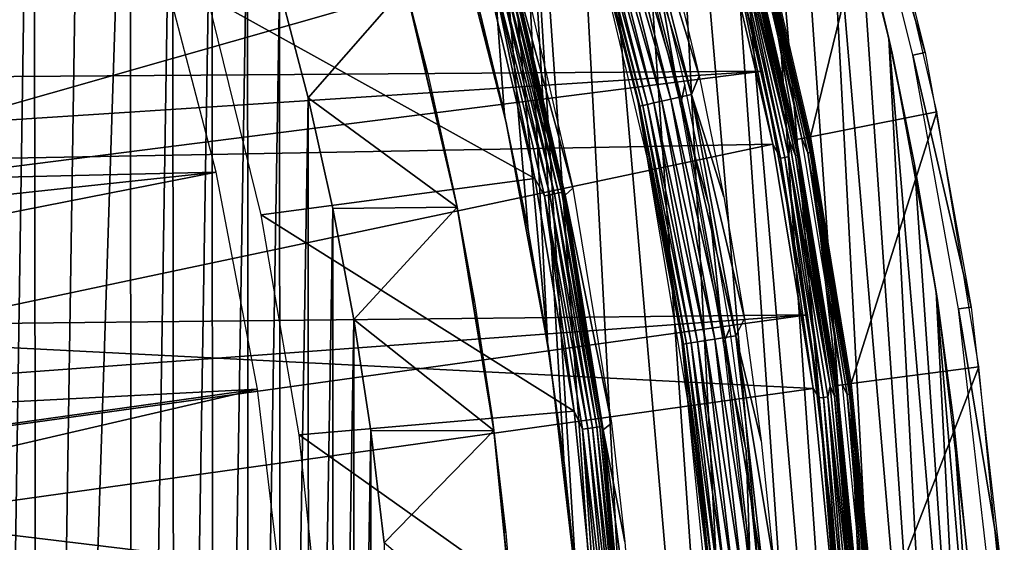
# Model space of a CAD drawing. Header units: millimetres. Extents: x -30.2 to 30.2, y -30.6 to 30.2.
# Tile 77 of 101: x 22.6 to 30.2, y 2.6 to 6.6. Entities that reach past the tile are written whole.
import ezdxf

# ---------------------------------------------------------------- set-up
doc = ezdxf.new("R2010")
doc.units = ezdxf.units.MM
doc.header["$LTSCALE"] = 65.185185
for name, color, linetype in [('1', 7, 'CONTINUOUS'), ('10', 7, 'CONTINUOUS'), ('13', 7, 'CONTINUOUS'), ('17', 7, 'CONTINUOUS'), ('18', 7, 'CONTINUOUS'), ('19', 7, 'CONTINUOUS'), ('2', 7, 'CONTINUOUS'), ('21', 7, 'CONTINUOUS'), ('23', 7, 'CONTINUOUS'), ('24', 7, 'CONTINUOUS'), ('3', 7, 'CONTINUOUS'), ('31', 7, 'CONTINUOUS'), ('33', 7, 'CONTINUOUS'), ('34', 7, 'CONTINUOUS'), ('36', 7, 'CONTINUOUS'), ('38', 7, 'CONTINUOUS'), ('40', 7, 'CONTINUOUS'), ('41', 7, 'CONTINUOUS'), ('44', 7, 'CONTINUOUS'), ('45', 7, 'CONTINUOUS'), ('5', 7, 'CONTINUOUS'), ('7', 7, 'CONTINUOUS'), ('9', 7, 'CONTINUOUS')]:
    doc.layers.add(name, color=color, linetype=linetype)

msp = doc.modelspace()

# ---------------------------------------------------------------- linework, layer by layer
at = {"layer": '1', "color": 251, "linetype": 'Continuous', "true_color": 0x4c4c4c}
for points in [[(26.4633, 7.0898, 0.1965), (26.876, 5.3154, 0.1965), (26.4063, 7.0321, 4.2035), (26.4633, 7.0898, 0.1965)], [(26.4063, 7.0321, 4.2035), (26.876, 5.3154, 0.1965), (26.8157, 5.2597, 4.2035), (26.4063, 7.0321, 4.2035)], [(26.876, 5.3154, 0.1965), (27.1701, 3.5151, 0.1965), (26.8157, 5.2597, 4.2035), (26.876, 5.3154, 0.1965)], [(26.8157, 5.2597, 4.2035), (27.1701, 3.5151, 0.1965), (27.1063, 3.4634, 4.2035), (26.8157, 5.2597, 4.2035)], [(27.1701, 3.5151, 0.1965), (27.2722, 2.6073, 0.1965), (27.1063, 3.4634, 4.2035), (27.1701, 3.5151, 0.1965)], [(27.2722, 2.6073, 0.1965), (27.344, 1.696, 0.1965), (27.1063, 3.4634, 4.2035), (27.2722, 2.6073, 0.1965)], [(27.1063, 3.4634, 4.2035), (27.344, 1.696, 0.1965), (27.2767, 1.6516, 4.2035), (27.1063, 3.4634, 4.2035)]]:
    msp.add_3dface(points, dxfattribs=at)
at = {"layer": '10', "color": 251, "linetype": 'Continuous', "true_color": 0x4c4c4c}
for points in [[(28.5884, 5.6866, 5.8165), (28.1553, 7.5442, 5.8165), (28.1912, 7.3926, 5.8533), (28.5884, 5.6866, 5.8165)], [(28.1021, 7.5299, 5.9508), (28.5344, 5.6759, 5.9508), (28.1642, 7.3855, 5.9217), (28.1021, 7.5299, 5.9508)], [(28.1642, 7.3855, 5.9217), (28.5795, 5.5659, 5.9217), (28.1808, 7.3899, 5.8888), (28.1642, 7.3855, 5.9217)], [(28.1912, 7.3926, 5.8533), (28.1808, 7.3899, 5.8888), (28.5963, 5.5691, 5.8888), (28.1912, 7.3926, 5.8533)], [(28.1808, 7.3899, 5.8888), (28.5795, 5.5659, 5.9217), (28.5963, 5.5691, 5.8888), (28.1808, 7.3899, 5.8888)], [(28.607, 5.5712, 5.8533), (28.5884, 5.6866, 5.8165), (28.1912, 7.3926, 5.8533), (28.607, 5.5712, 5.8533)], [(28.607, 5.5712, 5.8533), (28.1912, 7.3926, 5.8533), (28.5963, 5.5691, 5.8888), (28.607, 5.5712, 5.8533)], [(28.1642, 7.3855, 5.9217), (28.5344, 5.6759, 5.9508), (28.5795, 5.5659, 5.9217), (28.1642, 7.3855, 5.9217)], [(28.5344, 5.6759, 5.9508), (28.8446, 3.7975, 5.9508), (28.5795, 5.5659, 5.9217), (28.5344, 5.6759, 5.9508)], [(28.8991, 3.8046, 5.8165), (28.5884, 5.6866, 5.8165), (28.607, 5.5712, 5.8533), (28.8991, 3.8046, 5.8165)], [(28.5795, 5.5659, 5.9217), (28.8774, 3.7233, 5.9217), (28.5963, 5.5691, 5.8888), (28.5795, 5.5659, 5.9217)], [(28.5795, 5.5659, 5.9217), (28.8446, 3.7975, 5.9508), (28.8774, 3.7233, 5.9217), (28.5795, 5.5659, 5.9217)], [(28.607, 5.5712, 5.8533), (28.5963, 5.5691, 5.8888), (28.8944, 3.7255, 5.8888), (28.607, 5.5712, 5.8533)], [(28.5963, 5.5691, 5.8888), (28.8774, 3.7233, 5.9217), (28.8944, 3.7255, 5.8888), (28.5963, 5.5691, 5.8888)], [(28.9051, 3.7269, 5.8533), (28.8991, 3.8046, 5.8165), (28.607, 5.5712, 5.8533), (28.9051, 3.7269, 5.8533)], [(28.9051, 3.7269, 5.8533), (28.607, 5.5712, 5.8533), (28.8944, 3.7255, 5.8888), (28.9051, 3.7269, 5.8533)], [(28.8446, 3.7975, 5.9508), (29.0312, 1.9028, 5.9508), (28.8774, 3.7233, 5.9217), (28.8446, 3.7975, 5.9508)], [(29.0861, 1.9064, 5.8165), (28.8991, 3.8046, 5.8165), (28.9051, 3.7269, 5.8533), (29.0861, 1.9064, 5.8165)], [(28.8774, 3.7233, 5.9217), (29.0566, 1.8655, 5.9217), (28.8944, 3.7255, 5.8888), (28.8774, 3.7233, 5.9217)], [(28.8774, 3.7233, 5.9217), (29.0312, 1.9028, 5.9508), (29.0566, 1.8655, 5.9217), (28.8774, 3.7233, 5.9217)], [(28.9051, 3.7269, 5.8533), (28.8944, 3.7255, 5.8888), (29.0737, 1.8666, 5.8888), (28.9051, 3.7269, 5.8533)], [(28.8944, 3.7255, 5.8888), (29.0566, 1.8655, 5.9217), (29.0737, 1.8666, 5.8888), (28.8944, 3.7255, 5.8888)], [(29.0845, 1.8673, 5.8533), (29.0861, 1.9064, 5.8165), (28.9051, 3.7269, 5.8533), (29.0845, 1.8673, 5.8533)], [(29.0845, 1.8673, 5.8533), (28.9051, 3.7269, 5.8533), (29.0737, 1.8666, 5.8888), (29.0845, 1.8673, 5.8533)]]:
    msp.add_3dface(points, dxfattribs=at)
at = {"layer": '13', "color": 251, "linetype": 'Continuous', "true_color": 0x4c4c4c}
for points in [[(28.6283, 5.6945, 0.0598), (28.1945, 7.5547, 0.0598), (28.2585, 7.4103, 0.0907), (28.6283, 5.6945, 0.0598)], [(28.2499, 7.5695, 0.2035), (28.6845, 5.7057, 0.2035), (28.2868, 7.4177, 0.1641), (28.2499, 7.5695, 0.2035)], [(28.6932, 5.588, 0.1259), (28.2585, 7.4103, 0.0907), (28.2762, 7.4149, 0.1259), (28.6932, 5.588, 0.1259)], [(28.6752, 5.5845, 0.0907), (28.6283, 5.6945, 0.0598), (28.2585, 7.4103, 0.0907), (28.6752, 5.5845, 0.0907)], [(28.6752, 5.5845, 0.0907), (28.2585, 7.4103, 0.0907), (28.6932, 5.588, 0.1259), (28.6752, 5.5845, 0.0907)], [(28.2868, 7.4177, 0.1641), (28.704, 5.5901, 0.1641), (28.2762, 7.4149, 0.1259), (28.2868, 7.4177, 0.1641)], [(28.704, 5.5901, 0.1641), (28.6932, 5.588, 0.1259), (28.2762, 7.4149, 0.1259), (28.704, 5.5901, 0.1641)], [(28.2868, 7.4177, 0.1641), (28.6845, 5.7057, 0.2035), (28.704, 5.5901, 0.1641), (28.2868, 7.4177, 0.1641)], [(28.9394, 3.8099, 0.0598), (28.6283, 5.6945, 0.0598), (28.6752, 5.5845, 0.0907), (28.9394, 3.8099, 0.0598)], [(28.6845, 5.7057, 0.2035), (28.9962, 3.8174, 0.2035), (28.704, 5.5901, 0.1641), (28.6845, 5.7057, 0.2035)], [(28.9923, 3.7381, 0.1259), (28.6752, 5.5845, 0.0907), (28.6932, 5.588, 0.1259), (28.9923, 3.7381, 0.1259)], [(28.9741, 3.7358, 0.0907), (28.9394, 3.8099, 0.0598), (28.6752, 5.5845, 0.0907), (28.9741, 3.7358, 0.0907)], [(28.9741, 3.7358, 0.0907), (28.6752, 5.5845, 0.0907), (28.9923, 3.7381, 0.1259), (28.9741, 3.7358, 0.0907)], [(28.704, 5.5901, 0.1641), (29.0031, 3.7395, 0.1641), (28.6932, 5.588, 0.1259), (28.704, 5.5901, 0.1641)], [(29.0031, 3.7395, 0.1641), (28.9923, 3.7381, 0.1259), (28.6932, 5.588, 0.1259), (29.0031, 3.7395, 0.1641)], [(28.704, 5.5901, 0.1641), (28.9962, 3.8174, 0.2035), (29.0031, 3.7395, 0.1641), (28.704, 5.5901, 0.1641)], [(29.1266, 1.9091, 0.0598), (28.9394, 3.8099, 0.0598), (28.9741, 3.7358, 0.0907), (29.1266, 1.9091, 0.0598)], [(28.9962, 3.8174, 0.2035), (29.1838, 1.9128, 0.2035), (29.0031, 3.7395, 0.1641), (28.9962, 3.8174, 0.2035)], [(29.1722, 1.8729, 0.1259), (28.9741, 3.7358, 0.0907), (28.9923, 3.7381, 0.1259), (29.1722, 1.8729, 0.1259)], [(29.154, 1.8717, 0.0907), (29.1266, 1.9091, 0.0598), (28.9741, 3.7358, 0.0907), (29.154, 1.8717, 0.0907)], [(29.154, 1.8717, 0.0907), (28.9741, 3.7358, 0.0907), (29.1722, 1.8729, 0.1259), (29.154, 1.8717, 0.0907)], [(29.0031, 3.7395, 0.1641), (29.1831, 1.8736, 0.1641), (28.9923, 3.7381, 0.1259), (29.0031, 3.7395, 0.1641)], [(29.1831, 1.8736, 0.1641), (29.1722, 1.8729, 0.1259), (28.9923, 3.7381, 0.1259), (29.1831, 1.8736, 0.1641)], [(29.0031, 3.7395, 0.1641), (29.1838, 1.9128, 0.2035), (29.1831, 1.8736, 0.1641), (29.0031, 3.7395, 0.1641)]]:
    msp.add_3dface(points, dxfattribs=at)
at = {"layer": '17', "color": 4, "linetype": 'Continuous'}
for points in [[(27.3742, 5.9717, -30.4956), (27.0115, 7.3729, -32.6017), (26.9202, 7.7662, -30.4956), (27.3742, 5.9717, -30.4956)], [(27.4435, 5.5528, -32.6017), (27.0115, 7.3729, -32.6017), (27.3742, 5.9717, -30.4956), (27.4435, 5.5528, -32.6017)], [(27.5568, 5.0629, -30.4956), (27.4435, 5.5528, -32.6017), (27.3742, 5.9717, -30.4956), (27.5568, 5.0629, -30.4956)], [(27.7531, 3.7079, -32.6017), (27.4435, 5.5528, -32.6017), (27.7093, 4.1478, -30.4956), (27.7531, 3.7079, -32.6017)], [(27.7093, 4.1478, -30.4956), (27.4435, 5.5528, -32.6017), (27.5568, 5.0629, -30.4956), (27.7093, 4.1478, -30.4956)], [(27.8315, 3.2276, -30.4956), (27.7531, 3.7079, -32.6017), (27.7093, 4.1478, -30.4956), (27.8315, 3.2276, -30.4956)], [(27.9387, 1.8464, -32.6017), (27.7531, 3.7079, -32.6017), (27.9232, 2.3035, -30.4956), (27.9387, 1.8464, -32.6017)], [(27.9232, 2.3035, -30.4956), (27.7531, 3.7079, -32.6017), (27.8315, 3.2276, -30.4956), (27.9232, 2.3035, -30.4956)]]:
    msp.add_3dface(points, dxfattribs=at)
at = {"layer": '18', "color": 4, "linetype": 'Continuous'}
for points in [[(27.3252, 7.8544, -30.0075), (27.7843, 6.0324, -30.0075), (27.2449, 7.8303, -30.0299), (27.3252, 7.8544, -30.0075)], [(27.622, 7.0923, -30), (27.8418, 6.1736, -30), (27.3252, 7.8544, -30.0075), (27.622, 7.0923, -30)], [(27.3252, 7.8544, -30.0075), (27.8418, 6.1736, -30), (27.7843, 6.0324, -30.0075), (27.3252, 7.8544, -30.0075)], [(27.3742, 5.9717, -30.4956), (26.9202, 7.7662, -30.4956), (26.9366, 7.7387, -30.41), (27.3742, 5.9717, -30.4956)], [(27.0423, 7.7698, -30.177), (27.4964, 5.9668, -30.177), (26.9942, 7.7555, -30.2479), (27.0423, 7.7698, -30.177)], [(27.1013, 7.7874, -30.1159), (27.5564, 5.9805, -30.1159), (27.0423, 7.7698, -30.177), (27.1013, 7.7874, -30.1159)], [(27.0423, 7.7698, -30.177), (27.5564, 5.9805, -30.1159), (27.4964, 5.9668, -30.177), (27.0423, 7.7698, -30.177)], [(27.1695, 7.8077, -30.0663), (27.6259, 5.9962, -30.0663), (27.1013, 7.7874, -30.1159), (27.1695, 7.8077, -30.0663)], [(27.1013, 7.7874, -30.1159), (27.6259, 5.9962, -30.0663), (27.5564, 5.9805, -30.1159), (27.1013, 7.7874, -30.1159)], [(27.2449, 7.8303, -30.0299), (27.7026, 6.0137, -30.0299), (27.1695, 7.8077, -30.0663), (27.2449, 7.8303, -30.0299)], [(27.1695, 7.8077, -30.0663), (27.7026, 6.0137, -30.0299), (27.6259, 5.9962, -30.0663), (27.1695, 7.8077, -30.0663)], [(27.2449, 7.8303, -30.0299), (27.7843, 6.0324, -30.0075), (27.7026, 6.0137, -30.0299), (27.2449, 7.8303, -30.0299)], [(26.9366, 7.7387, -30.41), (26.9586, 7.7451, -30.3263), (27.4113, 5.9478, -30.3263), (26.9366, 7.7387, -30.41)], [(27.3889, 5.9429, -30.41), (27.3742, 5.9717, -30.4956), (26.9366, 7.7387, -30.41), (27.3889, 5.9429, -30.41)], [(27.3889, 5.9429, -30.41), (26.9366, 7.7387, -30.41), (27.4113, 5.9478, -30.3263), (27.3889, 5.9429, -30.41)], [(26.9942, 7.7555, -30.2479), (27.4475, 5.9558, -30.2479), (26.9586, 7.7451, -30.3263), (26.9942, 7.7555, -30.2479)], [(26.9586, 7.7451, -30.3263), (27.4475, 5.9558, -30.2479), (27.4113, 5.9478, -30.3263), (26.9586, 7.7451, -30.3263)], [(26.9942, 7.7555, -30.2479), (27.4964, 5.9668, -30.177), (27.4475, 5.9558, -30.2479), (26.9942, 7.7555, -30.2479)], [(27.8418, 6.1736, -30), (28.031, 5.2479, -30), (27.7843, 6.0324, -30.0075), (27.8418, 6.1736, -30)], [(27.7843, 6.0324, -30.0075), (28.1221, 4.1842, -30.0075), (27.7026, 6.0137, -30.0299), (27.7843, 6.0324, -30.0075)], [(28.031, 5.2479, -30), (28.1895, 4.3163, -30), (27.7843, 6.0324, -30.0075), (28.031, 5.2479, -30)], [(27.7843, 6.0324, -30.0075), (28.1895, 4.3163, -30), (28.1221, 4.1842, -30.0075), (27.7843, 6.0324, -30.0075)], [(27.5568, 5.0629, -30.4956), (27.3742, 5.9717, -30.4956), (27.3889, 5.9429, -30.41), (27.5568, 5.0629, -30.4956)], [(27.4475, 5.9558, -30.2479), (27.7809, 4.1301, -30.2479), (27.4113, 5.9478, -30.3263), (27.4475, 5.9558, -30.2479)], [(27.4964, 5.9668, -30.177), (27.8304, 4.1378, -30.177), (27.4475, 5.9558, -30.2479), (27.4964, 5.9668, -30.177)], [(27.4475, 5.9558, -30.2479), (27.8304, 4.1378, -30.177), (27.7809, 4.1301, -30.2479), (27.4475, 5.9558, -30.2479)], [(27.5564, 5.9805, -30.1159), (27.8912, 4.1474, -30.1159), (27.4964, 5.9668, -30.177), (27.5564, 5.9805, -30.1159)], [(27.4964, 5.9668, -30.177), (27.8912, 4.1474, -30.1159), (27.8304, 4.1378, -30.177), (27.4964, 5.9668, -30.177)], [(27.6259, 5.9962, -30.0663), (27.9616, 4.1586, -30.0663), (27.5564, 5.9805, -30.1159), (27.6259, 5.9962, -30.0663)], [(27.5564, 5.9805, -30.1159), (27.9616, 4.1586, -30.0663), (27.8912, 4.1474, -30.1159), (27.5564, 5.9805, -30.1159)], [(27.7026, 6.0137, -30.0299), (28.0393, 4.1709, -30.0299), (27.6259, 5.9962, -30.0663), (27.7026, 6.0137, -30.0299)], [(27.6259, 5.9962, -30.0663), (28.0393, 4.1709, -30.0299), (27.9616, 4.1586, -30.0663), (27.6259, 5.9962, -30.0663)], [(27.7026, 6.0137, -30.0299), (28.1221, 4.1842, -30.0075), (28.0393, 4.1709, -30.0299), (27.7026, 6.0137, -30.0299)], [(27.3889, 5.9429, -30.41), (27.4113, 5.9478, -30.3263), (27.7443, 4.1244, -30.3263), (27.3889, 5.9429, -30.41)], [(27.7215, 4.121, -30.41), (27.5568, 5.0629, -30.4956), (27.3889, 5.9429, -30.41), (27.7215, 4.121, -30.41)], [(27.7215, 4.121, -30.41), (27.3889, 5.9429, -30.41), (27.7443, 4.1244, -30.3263), (27.7215, 4.121, -30.41)], [(27.4113, 5.9478, -30.3263), (27.7809, 4.1301, -30.2479), (27.7443, 4.1244, -30.3263), (27.4113, 5.9478, -30.3263)], [(27.7093, 4.1478, -30.4956), (27.5568, 5.0629, -30.4956), (27.7215, 4.121, -30.41), (27.7093, 4.1478, -30.4956)], [(28.1895, 4.3163, -30), (28.317, 3.3798, -30), (28.1221, 4.1842, -30.0075), (28.1895, 4.3163, -30)], [(27.8315, 3.2276, -30.4956), (27.7093, 4.1478, -30.4956), (27.7215, 4.121, -30.41), (27.8315, 3.2276, -30.4956)], [(27.8912, 4.1474, -30.1159), (28.1042, 2.2963, -30.1159), (27.8304, 4.1378, -30.177), (27.8912, 4.1474, -30.1159)], [(27.9616, 4.1586, -30.0663), (28.1752, 2.3028, -30.0663), (27.8912, 4.1474, -30.1159), (27.9616, 4.1586, -30.0663)], [(27.8912, 4.1474, -30.1159), (28.1752, 2.3028, -30.0663), (28.1042, 2.2963, -30.1159), (27.8912, 4.1474, -30.1159)], [(28.0393, 4.1709, -30.0299), (28.2536, 2.3099, -30.0299), (27.9616, 4.1586, -30.0663), (28.0393, 4.1709, -30.0299)], [(27.9616, 4.1586, -30.0663), (28.2536, 2.3099, -30.0299), (28.1752, 2.3028, -30.0663), (27.9616, 4.1586, -30.0663)], [(28.1221, 4.1842, -30.0075), (28.337, 2.3176, -30.0075), (28.0393, 4.1709, -30.0299), (28.1221, 4.1842, -30.0075)], [(28.0393, 4.1709, -30.0299), (28.337, 2.3176, -30.0075), (28.2536, 2.3099, -30.0299), (28.0393, 4.1709, -30.0299)], [(28.317, 3.3798, -30), (28.4135, 2.4397, -30), (28.1221, 4.1842, -30.0075), (28.317, 3.3798, -30)], [(28.1221, 4.1842, -30.0075), (28.4135, 2.4397, -30), (28.337, 2.3176, -30.0075), (28.1221, 4.1842, -30.0075)], [(27.7215, 4.121, -30.41), (27.7443, 4.1244, -30.3263), (27.9561, 2.2831, -30.3263), (27.7215, 4.121, -30.41)], [(27.9332, 2.2812, -30.41), (27.8315, 3.2276, -30.4956), (27.7215, 4.121, -30.41), (27.9332, 2.2812, -30.41)], [(27.9332, 2.2812, -30.41), (27.7215, 4.121, -30.41), (27.9561, 2.2831, -30.3263), (27.9332, 2.2812, -30.41)], [(27.7809, 4.1301, -30.2479), (27.993, 2.2863, -30.2479), (27.7443, 4.1244, -30.3263), (27.7809, 4.1301, -30.2479)], [(27.7443, 4.1244, -30.3263), (27.993, 2.2863, -30.2479), (27.9561, 2.2831, -30.3263), (27.7443, 4.1244, -30.3263)], [(27.8304, 4.1378, -30.177), (28.0429, 2.2908, -30.177), (27.7809, 4.1301, -30.2479), (27.8304, 4.1378, -30.177)], [(27.7809, 4.1301, -30.2479), (28.0429, 2.2908, -30.177), (27.993, 2.2863, -30.2479), (27.7809, 4.1301, -30.2479)], [(27.8304, 4.1378, -30.177), (28.1042, 2.2963, -30.1159), (28.0429, 2.2908, -30.177), (27.8304, 4.1378, -30.177)], [(27.9232, 2.3035, -30.4956), (27.8315, 3.2276, -30.4956), (27.9332, 2.2812, -30.41), (27.9232, 2.3035, -30.4956)]]:
    msp.add_3dface(points, dxfattribs=at)
at = {"layer": '19', "color": 4, "linetype": 'Continuous'}
for points in [[(28.2596, 7.5721, -0.1933), (28.6943, 5.7076, -0.1933), (29.2126, 7.8275, -29.7933), (28.2596, 7.5721, -0.1933)], [(29.2126, 7.8275, -29.7933), (28.6943, 5.7076, -0.1933), (29.662, 5.9001, -29.7933), (29.2126, 7.8275, -29.7933)], [(28.6943, 5.7076, -0.1933), (29.0062, 3.8187, -0.1933), (29.662, 5.9001, -29.7933), (28.6943, 5.7076, -0.1933)], [(29.662, 5.9001, -29.7933), (29.0062, 3.8187, -0.1933), (29.9844, 3.9475, -29.7933), (29.662, 5.9001, -29.7933)], [(29.0062, 3.8187, -0.1933), (29.1938, 1.9135, -0.1933), (29.9844, 3.9475, -29.7933), (29.0062, 3.8187, -0.1933)], [(29.9844, 3.9475, -29.7933), (29.1938, 1.9135, -0.1933), (30.1784, 1.978, -29.7933), (29.9844, 3.9475, -29.7933)]]:
    msp.add_3dface(points, dxfattribs=at)
at = {"layer": '2', "color": 251, "linetype": 'Continuous', "true_color": 0x4c4c4c}
for points in [[(26.5854, 5.3888, 4.4), (24.0784, 6.782, 4.4), (26.1658, 7.1539, 4.4), (26.5854, 5.3888, 4.4)], [(24.4883, 5.1113, 4.4), (24.0784, 6.782, 4.4), (26.5854, 5.3888, 4.4), (24.4883, 5.1113, 4.4)], [(26.8852, 3.6069, 4.4), (24.4883, 5.1113, 4.4), (26.5854, 5.3888, 4.4), (26.8852, 3.6069, 4.4)], [(24.7804, 3.4267, 4.4), (24.4883, 5.1113, 4.4), (26.8852, 3.6069, 4.4), (24.7804, 3.4267, 4.4)], [(27.0659, 1.8022, 4.4), (24.7804, 3.4267, 4.4), (26.8852, 3.6069, 4.4), (27.0659, 1.8022, 4.4)], [(24.9562, 1.7236, 4.4), (24.7804, 3.4267, 4.4), (27.0659, 1.8022, 4.4), (24.9562, 1.7236, 4.4)]]:
    msp.add_3dface(points, dxfattribs=at)
at = {"layer": '21', "color": 4, "linetype": 'Continuous'}
for points in [[(24.8486, 6.0057, -2), (24.6306, 6.8455, -2), (25.595, 6.8582, -30), (24.8486, 6.0057, -2)], [(25.9888, 5.1695, -30), (24.8486, 6.0057, -2), (25.595, 6.8582, -30), (25.9888, 5.1695, -30)], [(25.0383, 5.159, -2), (24.8486, 6.0057, -2), (25.9888, 5.1695, -30), (25.0383, 5.159, -2)], [(25.1989, 4.3085, -2), (25.0383, 5.159, -2), (25.9888, 5.1695, -30), (25.1989, 4.3085, -2)], [(26.2712, 3.4587, -30), (25.1989, 4.3085, -2), (25.9888, 5.1695, -30), (26.2712, 3.4587, -30)], [(25.3299, 3.4559, -2), (25.1989, 4.3085, -2), (26.2712, 3.4587, -30), (25.3299, 3.4559, -2)], [(25.4319, 2.5989, -2), (25.3299, 3.4559, -2), (26.2712, 3.4587, -30), (25.4319, 2.5989, -2)], [(26.4412, 1.733, -30), (25.4319, 2.5989, -2), (26.2712, 3.4587, -30), (26.4412, 1.733, -30)]]:
    msp.add_3dface(points, dxfattribs=at)
at = {"layer": '23', "color": 4, "linetype": 'Continuous'}
for points in [[(22.3398, 12.4283, -2), (22.7469, 11.6674, -2), (22.381, -12.354, -2), (22.3398, 12.4283, -2)], [(22.7469, 11.6674, -2), (22.7816, -11.5995, -2), (22.381, -12.354, -2), (22.7469, 11.6674, -2)], [(22.7469, 11.6674, -2), (23.1274, 10.8933, -2), (22.7816, -11.5995, -2), (22.7469, 11.6674, -2)], [(23.1274, 10.8933, -2), (23.4826, 10.1045, -2), (22.7816, -11.5995, -2), (23.1274, 10.8933, -2)], [(23.4826, 10.1045, -2), (23.5057, -10.0515, -2), (22.7816, -11.5995, -2), (23.4826, 10.1045, -2)], [(23.4826, 10.1045, -2), (23.8113, 9.3038, -2), (23.5057, -10.0515, -2), (23.4826, 10.1045, -2)], [(23.8113, 9.3038, -2), (23.8293, -9.2584, -2), (23.5057, -10.0515, -2), (23.8113, 9.3038, -2)], [(23.8113, 9.3038, -2), (24.1124, 8.4934, -2), (23.8293, -9.2584, -2), (23.8113, 9.3038, -2)], [(24.1124, 8.4934, -2), (24.1261, -8.455, -2), (23.8293, -9.2584, -2), (24.1124, 8.4934, -2)], [(24.1124, 8.4934, -2), (24.3851, 7.6752, -2), (24.1261, -8.455, -2), (24.1124, 8.4934, -2)], [(24.3851, 7.6752, -2), (24.3952, -7.6424, -2), (24.1261, -8.455, -2), (24.3851, 7.6752, -2)], [(24.3851, 7.6752, -2), (24.6306, 6.8455, -2), (24.3952, -7.6424, -2), (24.3851, 7.6752, -2)], [(24.6306, 6.8455, -2), (24.6382, -6.8168, -2), (24.3952, -7.6424, -2), (24.6306, 6.8455, -2)], [(24.6306, 6.8455, -2), (24.8486, 6.0057, -2), (24.6382, -6.8168, -2), (24.6306, 6.8455, -2)], [(24.8486, 6.0057, -2), (24.8544, -5.9803, -2), (24.6382, -6.8168, -2), (24.8486, 6.0057, -2)], [(24.8486, 6.0057, -2), (25.0383, 5.159, -2), (24.8544, -5.9803, -2), (24.8486, 6.0057, -2)], [(25.0383, 5.159, -2), (25.0427, -5.1366, -2), (24.8544, -5.9803, -2), (25.0383, 5.159, -2)], [(25.0383, 5.159, -2), (25.1989, 4.3085, -2), (25.0427, -5.1366, -2), (25.0383, 5.159, -2)], [(25.1989, 4.3085, -2), (25.2021, -4.2893, -2), (25.0427, -5.1366, -2), (25.1989, 4.3085, -2)], [(25.1989, 4.3085, -2), (25.3299, 3.4559, -2), (25.2021, -4.2893, -2), (25.1989, 4.3085, -2)], [(25.3299, 3.4559, -2), (25.332, -3.4404, -2), (25.2021, -4.2893, -2), (25.3299, 3.4559, -2)], [(25.3299, 3.4559, -2), (25.4319, 2.5989, -2), (25.332, -3.4404, -2), (25.3299, 3.4559, -2)]]:
    msp.add_3dface(points, dxfattribs=at)
at = {"layer": '24', "color": 4, "linetype": 'Continuous'}
for points in [[(25.7626, 6.199, -32.8), (25.595, 6.8582, -30), (25.5388, 7.0645, -32.8), (25.7626, 6.199, -32.8)], [(25.9888, 5.1695, -30), (25.595, 6.8582, -30), (25.9572, 5.3258, -32.8), (25.9888, 5.1695, -30)], [(25.9572, 5.3258, -32.8), (25.595, 6.8582, -30), (25.7626, 6.199, -32.8), (25.9572, 5.3258, -32.8)], [(26.1221, 4.4468, -32.8), (25.9888, 5.1695, -30), (25.9572, 5.3258, -32.8), (26.1221, 4.4468, -32.8)], [(26.2712, 3.4587, -30), (25.9888, 5.1695, -30), (26.2572, 3.5635, -32.8), (26.2712, 3.4587, -30)], [(26.2572, 3.5635, -32.8), (25.9888, 5.1695, -30), (26.1221, 4.4468, -32.8), (26.2572, 3.5635, -32.8)], [(26.3624, 2.6762, -32.8), (26.2712, 3.4587, -30), (26.2572, 3.5635, -32.8), (26.3624, 2.6762, -32.8)], [(26.4412, 1.733, -30), (26.2712, 3.4587, -30), (26.4377, 1.7858, -32.8), (26.4412, 1.733, -30)], [(26.4377, 1.7858, -32.8), (26.2712, 3.4587, -30), (26.3624, 2.6762, -32.8), (26.4377, 1.7858, -32.8)]]:
    msp.add_3dface(points, dxfattribs=at)
at = {"layer": '3', "color": 251, "linetype": 'Continuous', "true_color": 0x4c4c4c}
for points in [[(26.5854, 5.3888, 4.4), (26.1658, 7.1539, 4.4), (26.2481, 7.0194, 4.3951), (26.5854, 5.3888, 4.4)], [(26.6983, 5.2645, 4.3807), (26.2481, 7.0194, 4.3951), (26.2886, 7.0302, 4.3807), (26.6983, 5.2645, 4.3807)], [(26.6572, 5.2564, 4.3951), (26.5854, 5.3888, 4.4), (26.2481, 7.0194, 4.3951), (26.6572, 5.2564, 4.3951)], [(26.6572, 5.2564, 4.3951), (26.2481, 7.0194, 4.3951), (26.6983, 5.2645, 4.3807), (26.6572, 5.2564, 4.3951)], [(26.7353, 5.2718, 4.3574), (26.2886, 7.0302, 4.3807), (26.325, 7.0399, 4.3574), (26.7353, 5.2718, 4.3574)], [(26.6983, 5.2645, 4.3807), (26.2886, 7.0302, 4.3807), (26.7353, 5.2718, 4.3574), (26.6983, 5.2645, 4.3807)], [(26.7663, 5.2779, 4.3263), (26.325, 7.0399, 4.3574), (26.3556, 7.0481, 4.3263), (26.7663, 5.2779, 4.3263)], [(26.7353, 5.2718, 4.3574), (26.325, 7.0399, 4.3574), (26.7663, 5.2779, 4.3263), (26.7353, 5.2718, 4.3574)], [(26.7899, 5.2825, 4.2891), (26.3556, 7.0481, 4.3263), (26.3788, 7.0543, 4.2891), (26.7899, 5.2825, 4.2891)], [(26.7663, 5.2779, 4.3263), (26.3556, 7.0481, 4.3263), (26.7899, 5.2825, 4.2891), (26.7663, 5.2779, 4.3263)], [(26.8048, 5.2855, 4.2474), (26.3788, 7.0543, 4.2891), (26.3935, 7.0582, 4.2474), (26.8048, 5.2855, 4.2474)], [(26.7899, 5.2825, 4.2891), (26.3788, 7.0543, 4.2891), (26.8048, 5.2855, 4.2474), (26.7899, 5.2825, 4.2891)], [(26.4063, 7.0321, 4.2035), (26.8048, 5.2855, 4.2474), (26.3935, 7.0582, 4.2474), (26.4063, 7.0321, 4.2035)], [(26.4063, 7.0321, 4.2035), (26.8157, 5.2597, 4.2035), (26.8048, 5.2855, 4.2474), (26.4063, 7.0321, 4.2035)], [(26.8852, 3.6069, 4.4), (26.5854, 5.3888, 4.4), (26.6572, 5.2564, 4.3951), (26.8852, 3.6069, 4.4)], [(27.0583, 3.4843, 4.3263), (26.7353, 5.2718, 4.3574), (26.7663, 5.2779, 4.3263), (27.0583, 3.4843, 4.3263)], [(27.0821, 3.4874, 4.2891), (26.7663, 5.2779, 4.3263), (26.7899, 5.2825, 4.2891), (27.0821, 3.4874, 4.2891)], [(27.0583, 3.4843, 4.3263), (26.7663, 5.2779, 4.3263), (27.0821, 3.4874, 4.2891), (27.0583, 3.4843, 4.3263)], [(27.0972, 3.4893, 4.2474), (26.7899, 5.2825, 4.2891), (26.8048, 5.2855, 4.2474), (27.0972, 3.4893, 4.2474)], [(27.0821, 3.4874, 4.2891), (26.7899, 5.2825, 4.2891), (27.0972, 3.4893, 4.2474), (27.0821, 3.4874, 4.2891)], [(26.8157, 5.2597, 4.2035), (27.0972, 3.4893, 4.2474), (26.8048, 5.2855, 4.2474), (26.8157, 5.2597, 4.2035)], [(26.9895, 3.4754, 4.3807), (26.6572, 5.2564, 4.3951), (26.6983, 5.2645, 4.3807), (26.9895, 3.4754, 4.3807)], [(26.948, 3.4701, 4.3951), (26.8852, 3.6069, 4.4), (26.6572, 5.2564, 4.3951), (26.948, 3.4701, 4.3951)], [(26.948, 3.4701, 4.3951), (26.6572, 5.2564, 4.3951), (26.9895, 3.4754, 4.3807), (26.948, 3.4701, 4.3951)], [(27.0269, 3.4802, 4.3574), (26.6983, 5.2645, 4.3807), (26.7353, 5.2718, 4.3574), (27.0269, 3.4802, 4.3574)], [(26.9895, 3.4754, 4.3807), (26.6983, 5.2645, 4.3807), (27.0269, 3.4802, 4.3574), (26.9895, 3.4754, 4.3807)], [(27.0269, 3.4802, 4.3574), (26.7353, 5.2718, 4.3574), (27.0583, 3.4843, 4.3263), (27.0269, 3.4802, 4.3574)], [(26.8157, 5.2597, 4.2035), (27.1063, 3.4634, 4.2035), (27.0972, 3.4893, 4.2474), (26.8157, 5.2597, 4.2035)], [(27.0659, 1.8022, 4.4), (26.8852, 3.6069, 4.4), (26.948, 3.4701, 4.3951), (27.0659, 1.8022, 4.4)], [(27.161, 1.671, 4.3807), (26.948, 3.4701, 4.3951), (26.9895, 3.4754, 4.3807), (27.161, 1.671, 4.3807)], [(27.1192, 1.6684, 4.3951), (27.0659, 1.8022, 4.4), (26.948, 3.4701, 4.3951), (27.1192, 1.6684, 4.3951)], [(27.1192, 1.6684, 4.3951), (26.948, 3.4701, 4.3951), (27.161, 1.671, 4.3807), (27.1192, 1.6684, 4.3951)], [(27.1987, 1.6733, 4.3574), (26.9895, 3.4754, 4.3807), (27.0269, 3.4802, 4.3574), (27.1987, 1.6733, 4.3574)], [(27.161, 1.671, 4.3807), (26.9895, 3.4754, 4.3807), (27.1987, 1.6733, 4.3574), (27.161, 1.671, 4.3807)], [(27.2302, 1.6752, 4.3263), (27.0269, 3.4802, 4.3574), (27.0583, 3.4843, 4.3263), (27.2302, 1.6752, 4.3263)], [(27.1987, 1.6733, 4.3574), (27.0269, 3.4802, 4.3574), (27.2302, 1.6752, 4.3263), (27.1987, 1.6733, 4.3574)], [(27.2542, 1.6767, 4.2891), (27.0583, 3.4843, 4.3263), (27.0821, 3.4874, 4.2891), (27.2542, 1.6767, 4.2891)], [(27.2302, 1.6752, 4.3263), (27.0583, 3.4843, 4.3263), (27.2542, 1.6767, 4.2891), (27.2302, 1.6752, 4.3263)], [(27.2694, 1.6776, 4.2474), (27.0821, 3.4874, 4.2891), (27.0972, 3.4893, 4.2474), (27.2694, 1.6776, 4.2474)], [(27.2542, 1.6767, 4.2891), (27.0821, 3.4874, 4.2891), (27.2694, 1.6776, 4.2474), (27.2542, 1.6767, 4.2891)], [(27.1063, 3.4634, 4.2035), (27.2694, 1.6776, 4.2474), (27.0972, 3.4893, 4.2474), (27.1063, 3.4634, 4.2035)], [(27.1063, 3.4634, 4.2035), (27.2767, 1.6516, 4.2035), (27.2694, 1.6776, 4.2474), (27.1063, 3.4634, 4.2035)]]:
    msp.add_3dface(points, dxfattribs=at)
at = {"layer": '31', "color": 251, "linetype": 'Continuous', "true_color": 0x4c4c4c}
for points in [[(29.5719, 6.352, -30.2035), (29, 8.246, -35.7544), (29.0932, 8.2725, -30.2035), (29.5719, 6.352, -30.2035)], [(29.4772, 6.3317, -35.7544), (29, 8.246, -35.7544), (29.5719, 6.352, -30.2035), (29.4772, 6.3317, -35.7544)], [(29.9241, 4.4043, -30.2035), (29.4772, 6.3317, -35.7544), (29.5719, 6.352, -30.2035), (29.9241, 4.4043, -30.2035)], [(29.8282, 4.3902, -35.7544), (29.4772, 6.3317, -35.7544), (29.9241, 4.4043, -30.2035), (29.8282, 4.3902, -35.7544)], [(30.1481, 2.4378, -30.2035), (29.8282, 4.3902, -35.7544), (29.9241, 4.4043, -30.2035), (30.1481, 2.4378, -30.2035)], [(30.0515, 2.4299, -35.7544), (29.8282, 4.3902, -35.7544), (30.1481, 2.4378, -30.2035), (30.0515, 2.4299, -35.7544)]]:
    msp.add_3dface(points, dxfattribs=at)
at = {"layer": '33', "color": 251, "linetype": 'Continuous', "true_color": 0x4c4c4c}
for points in [[(27.6989, 5.9497, -33.9544), (27.5124, 7.0264, -30.2456), (27.2505, 7.7485, -33.9544), (27.6989, 5.9497, -33.9544)], [(27.7314, 6.1047, -30.2456), (27.5124, 7.0264, -30.2456), (27.6989, 5.9497, -33.9544), (27.7314, 6.1047, -30.2456)], [(27.9196, 5.1763, -30.2456), (27.7314, 6.1047, -30.2456), (27.6989, 5.9497, -33.9544), (27.9196, 5.1763, -30.2456)], [(28.0287, 4.1253, -33.9544), (27.9196, 5.1763, -30.2456), (27.6989, 5.9497, -33.9544), (28.0287, 4.1253, -33.9544)], [(28.0768, 4.2422, -30.2456), (27.9196, 5.1763, -30.2456), (28.0287, 4.1253, -33.9544), (28.0768, 4.2422, -30.2456)], [(28.2026, 3.3033, -30.2456), (28.0768, 4.2422, -30.2456), (28.0287, 4.1253, -33.9544), (28.2026, 3.3033, -30.2456)], [(28.2385, 2.2833, -33.9544), (28.2026, 3.3033, -30.2456), (28.0287, 4.1253, -33.9544), (28.2385, 2.2833, -33.9544)], [(28.2971, 2.3607, -30.2456), (28.2026, 3.3033, -30.2456), (28.2385, 2.2833, -33.9544), (28.2971, 2.3607, -30.2456)]]:
    msp.add_3dface(points, dxfattribs=at)
at = {"layer": '34', "color": 251, "linetype": 'Continuous', "true_color": 0x4c4c4c}
for points in [[(25.9185, 7.5652, -36), (26.3659, 5.8172, -36), (25.9185, 7.5652, -34.2), (25.9185, 7.5652, -36)], [(25.9185, 7.5652, -34.2), (26.3659, 5.8172, -36), (26.3659, 5.8172, -34.2), (25.9185, 7.5652, -34.2)], [(26.3659, 5.8172, -36), (26.6956, 4.0431, -36), (26.3659, 5.8172, -34.2), (26.3659, 5.8172, -36)], [(26.3659, 5.8172, -34.2), (26.6956, 4.0431, -36), (26.6956, 4.0431, -34.2), (26.3659, 5.8172, -34.2)], [(26.6956, 4.0431, -36), (26.906, 2.251, -36), (26.6956, 4.0431, -34.2), (26.6956, 4.0431, -36)], [(26.6956, 4.0431, -34.2), (26.906, 2.251, -36), (26.906, 2.251, -34.2), (26.6956, 4.0431, -34.2)]]:
    msp.add_3dface(points, dxfattribs=at)
at = {"layer": '36', "color": 251, "linetype": 'Continuous', "true_color": 0x4c4c4c}
for points in [[(28.8538, 8.2132, -36), (29.3209, 6.3469, -36), (29.0691, 7.4144, -436), (28.8538, 8.2132, -36)], [(29.0691, 7.4144, -436), (29.3209, 6.3469, -36), (29.2955, 6.4595, -436), (29.0691, 7.4144, -436)], [(29.2955, 6.4595, -436), (29.3209, 6.3469, -36), (29.491, 5.495, -436), (29.2955, 6.4595, -436)], [(29.3209, 6.3469, -36), (29.6674, 4.4546, -36), (29.491, 5.495, -436), (29.3209, 6.3469, -36)], [(29.491, 5.495, -436), (29.6674, 4.4546, -36), (29.6556, 4.5209, -436), (29.491, 5.495, -436)], [(29.6556, 4.5209, -436), (29.6674, 4.4546, -36), (29.7892, 3.5372, -436), (29.6556, 4.5209, -436)], [(29.6674, 4.4546, -36), (29.8919, 2.544, -36), (29.7892, 3.5372, -436), (29.6674, 4.4546, -36)], [(29.7892, 3.5372, -436), (29.8919, 2.544, -36), (29.8919, 2.544, -436), (29.7892, 3.5372, -436)]]:
    msp.add_3dface(points, dxfattribs=at)
at = {"layer": '38', "color": 251, "linetype": 'Continuous', "true_color": 0x4c4c4c}
for points in [[(26.1414, 6.7547, -36), (26.1421, 6.7494, -436), (26.3536, 5.8725, -36), (26.1414, 6.7547, -36)], [(26.1421, 6.7494, -436), (26.3514, 5.876, -436), (26.3536, 5.8725, -36), (26.1421, 6.7494, -436)], [(26.3514, 5.876, -436), (26.5321, 4.9934, -436), (26.536, 4.9838, -36), (26.3514, 5.876, -436)], [(26.3536, 5.8725, -36), (26.3514, 5.876, -436), (26.536, 4.9838, -36), (26.3536, 5.8725, -36)], [(26.5321, 4.9934, -436), (26.6842, 4.1014, -436), (26.6885, 4.0898, -36), (26.5321, 4.9934, -436)], [(26.536, 4.9838, -36), (26.5321, 4.9934, -436), (26.6885, 4.0898, -36), (26.536, 4.9838, -36)], [(26.6842, 4.1014, -436), (26.8078, 3.2001, -436), (26.8107, 3.1914, -36), (26.6842, 4.1014, -436)], [(26.6885, 4.0898, -36), (26.6842, 4.1014, -436), (26.8107, 3.1914, -36), (26.6885, 4.0898, -36)], [(26.8078, 3.2001, -436), (26.9027, 2.2896, -436), (26.8107, 3.1914, -36), (26.8078, 3.2001, -436)], [(26.8107, 3.1914, -36), (26.9027, 2.2896, -436), (26.9027, 2.2896, -36), (26.8107, 3.1914, -36)]]:
    msp.add_3dface(points, dxfattribs=at)
at = {"layer": '40', "color": 251, "linetype": 'Continuous', "true_color": 0x4c4c4c}
for points in [[(25.6429, 15.5705, -436), (26.1381, 14.7232, -436), (26.6842, 4.1014, -436), (25.6429, 15.5705, -436)], [(25.6429, 15.5705, -436), (26.6842, 4.1014, -436), (26.5321, 4.9934, -436), (25.6429, 15.5705, -436)], [(25.6429, 15.5705, -436), (26.5321, 4.9934, -436), (26.3514, 5.876, -436), (25.6429, 15.5705, -436)], [(25.6429, 15.5705, -436), (26.3514, 5.876, -436), (26.1421, 6.7494, -436), (25.6429, 15.5705, -436)], [(26.1381, 14.7232, -436), (26.6075, 13.8546, -436), (27.9334, -10.9419, -436), (26.1381, 14.7232, -436)], [(26.1381, 14.7232, -436), (27.9334, -10.9419, -436), (26.9027, 2.2896, -436), (26.1381, 14.7232, -436)], [(26.1381, 14.7232, -436), (26.9027, 2.2896, -436), (26.8078, 3.2001, -436), (26.1381, 14.7232, -436)], [(26.1381, 14.7232, -436), (26.8078, 3.2001, -436), (26.6842, 4.1014, -436), (26.1381, 14.7232, -436)], [(26.6075, 13.8546, -436), (27.0501, 12.9674, -436), (28.5857, -9.0985, -436), (26.6075, 13.8546, -436)], [(26.6075, 13.8546, -436), (28.5857, -9.0985, -436), (27.9334, -10.9419, -436), (26.6075, 13.8546, -436)], [(27.0501, 12.9674, -436), (27.4644, 12.0647, -436), (28.5857, -9.0985, -436), (27.0501, 12.9674, -436)], [(27.4644, 12.0647, -436), (27.849, 11.1498, -436), (29.1206, -7.202, -436), (27.4644, 12.0647, -436)], [(27.4644, 12.0647, -436), (29.1206, -7.202, -436), (28.5857, -9.0985, -436), (27.4644, 12.0647, -436)], [(27.849, 11.1498, -436), (28.2025, 10.2257, -436), (29.342, -6.2415, -436), (27.849, 11.1498, -436)], [(27.849, 11.1498, -436), (29.342, -6.2415, -436), (29.1206, -7.202, -436), (27.849, 11.1498, -436)], [(28.2025, 10.2257, -436), (28.5235, 9.2956, -436), (29.5316, -5.277, -436), (28.2025, 10.2257, -436)], [(28.2025, 10.2257, -436), (29.5316, -5.277, -436), (29.342, -6.2415, -436), (28.2025, 10.2257, -436)], [(28.5235, 9.2956, -436), (28.8118, 8.3598, -436), (29.5316, -5.277, -436), (28.5235, 9.2956, -436)], [(28.8118, 8.3598, -436), (29.0691, 7.4144, -436), (29.8127, -3.3455, -436), (28.8118, 8.3598, -436)], [(28.8118, 8.3598, -436), (29.8127, -3.3455, -436), (29.5316, -5.277, -436), (28.8118, 8.3598, -436)], [(29.0691, 7.4144, -436), (29.2955, 6.4595, -436), (29.8127, -3.3455, -436), (29.0691, 7.4144, -436)], [(29.2955, 6.4595, -436), (29.491, 5.495, -436), (29.966, -1.4002, -436), (29.2955, 6.4595, -436)], [(29.2955, 6.4595, -436), (29.966, -1.4002, -436), (29.8127, -3.3455, -436), (29.2955, 6.4595, -436)], [(29.491, 5.495, -436), (29.6556, 4.5209, -436), (29.966, -1.4002, -436), (29.491, 5.495, -436)], [(29.6556, 4.5209, -436), (29.7892, 3.5372, -436), (29.9924, 0.563, -436), (29.6556, 4.5209, -436)], [(29.6556, 4.5209, -436), (29.9924, 0.563, -436), (29.966, -1.4002, -436), (29.6556, 4.5209, -436)], [(29.7892, 3.5372, -436), (29.8919, 2.544, -436), (29.9924, 0.563, -436), (29.7892, 3.5372, -436)]]:
    msp.add_3dface(points, dxfattribs=at)
at = {"layer": '41', "linetype": 'Continuous'}
for points in [[(11.4845, 6.0914, -401), (23.1801, 8.6743, -401), (10.9571, 6.9958, -401), (11.4845, 6.0914, -401)], [(23.718, 7.0723, -401), (23.1801, 8.6743, -401), (11.4845, 6.0914, -401), (23.718, 7.0723, -401)], [(11.9375, 5.1475, -401), (23.718, 7.0723, -401), (11.4845, 6.0914, -401), (11.9375, 5.1475, -401)], [(24.1454, 5.4372, -401), (23.718, 7.0723, -401), (11.9375, 5.1475, -401), (24.1454, 5.4372, -401)], [(12.313, 4.1703, -401), (24.1454, 5.4372, -401), (11.9375, 5.1475, -401), (12.313, 4.1703, -401)], [(12.6086, 3.166, -401), (24.1454, 5.4372, -401), (12.313, 4.1703, -401), (12.6086, 3.166, -401)], [(24.4601, 3.7768, -401), (24.1454, 5.4372, -401), (12.6086, 3.166, -401), (24.4601, 3.7768, -401)], [(12.8225, 2.1411, -401), (24.4601, 3.7768, -401), (12.6086, 3.166, -401), (12.8225, 2.1411, -401)], [(12.9532, 1.1024, -401), (24.4601, 3.7768, -401), (12.8225, 2.1411, -401), (12.9532, 1.1024, -401)], [(24.6609, 2.0988, -401), (24.4601, 3.7768, -401), (12.9532, 1.1024, -401), (24.6609, 2.0988, -401)]]:
    msp.add_3dface(points, dxfattribs=at)
at = {"layer": '44', "linetype": 'Continuous'}
for points in [[(11.4845, 6.0914, -438), (10.9572, 6.9958, -438), (27.8606, 8.0492, -438), (11.4845, 6.0914, -438)], [(28.3273, 6.2098, -438), (11.4845, 6.0914, -438), (27.8606, 8.0492, -438), (28.3273, 6.2098, -438)], [(11.9375, 5.1475, -438), (11.4845, 6.0914, -438), (28.3273, 6.2098, -438), (11.9375, 5.1475, -438)], [(12.313, 4.1703, -438), (11.9375, 5.1475, -438), (28.3273, 6.2098, -438), (12.313, 4.1703, -438)], [(28.6728, 4.3437, -438), (12.313, 4.1703, -438), (28.3273, 6.2098, -438), (28.6728, 4.3437, -438)], [(12.6086, 3.166, -438), (12.313, 4.1703, -438), (28.6728, 4.3437, -438), (12.6086, 3.166, -438)], [(12.8225, 2.1411, -438), (12.6086, 3.166, -438), (28.6728, 4.3437, -438), (12.8225, 2.1411, -438)], [(28.8955, 2.4592, -438), (12.8225, 2.1411, -438), (28.6728, 4.3437, -438), (28.8955, 2.4592, -438)]]:
    msp.add_3dface(points, dxfattribs=at)
at = {"layer": '45', "linetype": 'Continuous'}
for points in [[(28.3273, 6.2098, -438), (27.8606, 8.0492, -438), (28.3274, 6.2098, -436), (28.3273, 6.2098, -438)], [(28.3274, 6.2098, -436), (27.8606, 8.0492, -438), (27.8606, 8.0492, -436), (28.3274, 6.2098, -436)], [(28.6728, 4.3437, -438), (28.3273, 6.2098, -438), (28.6728, 4.3438, -436), (28.6728, 4.3437, -438)], [(28.6728, 4.3438, -436), (28.3273, 6.2098, -438), (28.3274, 6.2098, -436), (28.6728, 4.3438, -436)], [(28.8955, 2.4592, -436), (28.6728, 4.3437, -438), (28.6728, 4.3438, -436), (28.8955, 2.4592, -436)], [(28.8955, 2.4592, -438), (28.6728, 4.3437, -438), (28.8955, 2.4592, -436), (28.8955, 2.4592, -438)]]:
    msp.add_3dface(points, dxfattribs=at)
at = {"layer": '5', "color": 251, "linetype": 'Continuous', "true_color": 0x4c4c4c}
for points in [[(21.0323, 5.5153, 6.4437), (27.9753, 7.4959, 6.0125), (20.6357, 6.8515, 6.4437), (21.0323, 5.5153, 6.4437)], [(28.4056, 5.6502, 6.0125), (27.9753, 7.4959, 6.0125), (21.0323, 5.5153, 6.4437), (28.4056, 5.6502, 6.0125)], [(21.3425, 4.1564, 6.4437), (28.4056, 5.6502, 6.0125), (21.0323, 5.5153, 6.4437), (21.3425, 4.1564, 6.4437)], [(28.7144, 3.7803, 6.0125), (28.4056, 5.6502, 6.0125), (21.3425, 4.1564, 6.4437), (28.7144, 3.7803, 6.0125)], [(21.5649, 2.7805, 6.4437), (28.7144, 3.7803, 6.0125), (21.3425, 4.1564, 6.4437), (21.5649, 2.7805, 6.4437)], [(28.9001, 1.8942, 6.0125), (28.7144, 3.7803, 6.0125), (21.5649, 2.7805, 6.4437), (28.9001, 1.8942, 6.0125)], [(21.6988, 1.3931, 6.4437), (28.9001, 1.8942, 6.0125), (21.5649, 2.7805, 6.4437), (21.6988, 1.3931, 6.4437)]]:
    msp.add_3dface(points, dxfattribs=at)
at = {"layer": '7', "color": 251, "linetype": 'Continuous', "true_color": 0x4c4c4c}
for points in [[(28.5884, 5.6866, 5.8165), (28.2499, 7.5695, 0.2035), (28.1553, 7.5442, 5.8165), (28.5884, 5.6866, 5.8165)], [(28.6845, 5.7057, 0.2035), (28.2499, 7.5695, 0.2035), (28.5884, 5.6866, 5.8165), (28.6845, 5.7057, 0.2035)], [(28.8991, 3.8046, 5.8165), (28.6845, 5.7057, 0.2035), (28.5884, 5.6866, 5.8165), (28.8991, 3.8046, 5.8165)], [(28.9962, 3.8174, 0.2035), (28.6845, 5.7057, 0.2035), (28.8991, 3.8046, 5.8165), (28.9962, 3.8174, 0.2035)], [(29.0861, 1.9064, 5.8165), (28.9962, 3.8174, 0.2035), (28.8991, 3.8046, 5.8165), (29.0861, 1.9064, 5.8165)], [(29.1838, 1.9128, 0.2035), (28.9962, 3.8174, 0.2035), (29.0861, 1.9064, 5.8165), (29.1838, 1.9128, 0.2035)]]:
    msp.add_3dface(points, dxfattribs=at)
at = {"layer": '9', "color": 251, "linetype": 'Continuous', "true_color": 0x4c4c4c}
for points in [[(27.9753, 7.4959, 6.0125), (28.4056, 5.6502, 6.0125), (28.0503, 7.3557, 6.0066), (27.9753, 7.4959, 6.0125)], [(28.1021, 7.5299, 5.9508), (28.115, 7.3726, 5.9751), (28.5344, 5.6759, 5.9508), (28.1021, 7.5299, 5.9508)], [(28.0503, 7.3557, 6.0066), (28.464, 5.5434, 6.0066), (28.0841, 7.3645, 5.994), (28.0503, 7.3557, 6.0066)], [(28.0503, 7.3557, 6.0066), (28.4056, 5.6502, 6.0125), (28.464, 5.5434, 6.0066), (28.0503, 7.3557, 6.0066)], [(28.0841, 7.3645, 5.994), (28.4982, 5.55, 5.994), (28.115, 7.3726, 5.9751), (28.0841, 7.3645, 5.994)], [(28.0841, 7.3645, 5.994), (28.464, 5.5434, 6.0066), (28.4982, 5.55, 5.994), (28.0841, 7.3645, 5.994)], [(28.115, 7.3726, 5.9751), (28.4982, 5.55, 5.994), (28.5296, 5.5561, 5.9751), (28.115, 7.3726, 5.9751)], [(28.115, 7.3726, 5.9751), (28.5296, 5.5561, 5.9751), (28.5344, 5.6759, 5.9508), (28.115, 7.3726, 5.9751)], [(28.5344, 5.6759, 5.9508), (28.5296, 5.5561, 5.9751), (28.8446, 3.7975, 5.9508), (28.5344, 5.6759, 5.9508)], [(28.4056, 5.6502, 6.0125), (28.7144, 3.7803, 6.0125), (28.464, 5.5434, 6.0066), (28.4056, 5.6502, 6.0125)], [(28.464, 5.5434, 6.0066), (28.7606, 3.7083, 6.0066), (28.4982, 5.55, 5.994), (28.464, 5.5434, 6.0066)], [(28.464, 5.5434, 6.0066), (28.7144, 3.7803, 6.0125), (28.7606, 3.7083, 6.0066), (28.464, 5.5434, 6.0066)], [(28.4982, 5.55, 5.994), (28.7953, 3.7127, 5.994), (28.5296, 5.5561, 5.9751), (28.4982, 5.55, 5.994)], [(28.4982, 5.55, 5.994), (28.7606, 3.7083, 6.0066), (28.7953, 3.7127, 5.994), (28.4982, 5.55, 5.994)], [(28.5296, 5.5561, 5.9751), (28.7953, 3.7127, 5.994), (28.827, 3.7168, 5.9751), (28.5296, 5.5561, 5.9751)], [(28.5296, 5.5561, 5.9751), (28.827, 3.7168, 5.9751), (28.8446, 3.7975, 5.9508), (28.5296, 5.5561, 5.9751)], [(28.7144, 3.7803, 6.0125), (28.9001, 1.8942, 6.0125), (28.7606, 3.7083, 6.0066), (28.7144, 3.7803, 6.0125)], [(28.8446, 3.7975, 5.9508), (28.827, 3.7168, 5.9751), (29.0312, 1.9028, 5.9508), (28.8446, 3.7975, 5.9508)], [(28.7606, 3.7083, 6.0066), (28.9391, 1.858, 6.0066), (28.7953, 3.7127, 5.994), (28.7606, 3.7083, 6.0066)], [(28.7606, 3.7083, 6.0066), (28.9001, 1.8942, 6.0125), (28.9391, 1.858, 6.0066), (28.7606, 3.7083, 6.0066)], [(28.7953, 3.7127, 5.994), (28.974, 1.8602, 5.994), (28.827, 3.7168, 5.9751), (28.7953, 3.7127, 5.994)], [(28.7953, 3.7127, 5.994), (28.9391, 1.858, 6.0066), (28.974, 1.8602, 5.994), (28.7953, 3.7127, 5.994)], [(28.827, 3.7168, 5.9751), (28.974, 1.8602, 5.994), (29.0059, 1.8622, 5.9751), (28.827, 3.7168, 5.9751)], [(28.827, 3.7168, 5.9751), (29.0059, 1.8622, 5.9751), (29.0312, 1.9028, 5.9508), (28.827, 3.7168, 5.9751)]]:
    msp.add_3dface(points, dxfattribs=at)

doc.saveas('drawing.dxf')
